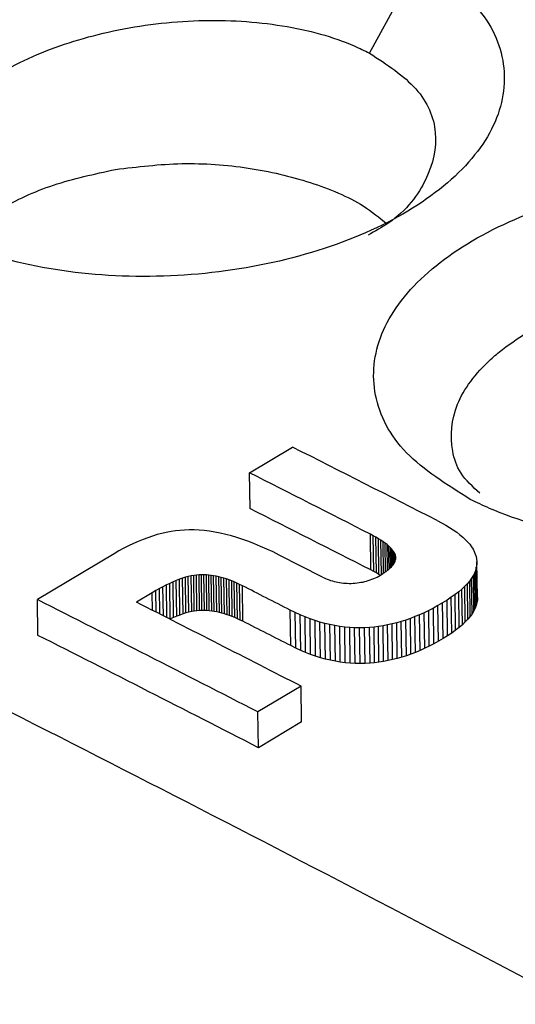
# Model space of a CAD drawing. Header units: millimetres. Extents: x -0.57 to 0.95, y -0.4 to 0.71.
# Tile 170 of 256: x 0.71816 to 0.72154, y -0.10467 to -0.09796. Entities that reach past the tile are written whole.
import ezdxf

# ---------------------------------------------------------------- set-up
doc = ezdxf.new("R2010")
doc.units = ezdxf.units.MM
doc.layers.add('FORMAT', color=7, linetype='Continuous')

msp = doc.modelspace()

# ---------------------------------------------------------------- linework, layer by layer
at = {"layer": 'FORMAT', "color": 7, "linetype": 'Continuous', "lineweight": 25}
for p, q in [((0.720549, -0.098185), (0.720886, -0.097565)), ((0.71973, -0.101047), (0.720024, -0.100871)), ((0.719734, -0.10129), (0.71973, -0.101047)), ((0.721011, -0.101372), (0.721041, -0.101388)), ((0.719226, -0.101442), (0.719195, -0.101447)), ((0.719256, -0.101439), (0.719226, -0.101442)), ((0.719287, -0.101437), (0.719256, -0.101439)), ((0.719318, -0.101436), (0.719287, -0.101437)), ((0.719352, -0.101436), (0.719318, -0.101436)), ((0.719386, -0.101437), (0.719352, -0.101436)), ((0.719421, -0.10144), (0.719386, -0.101437)), ((0.719457, -0.101445), (0.719421, -0.10144)), ((0.719494, -0.101451), (0.719457, -0.101445)), ((0.721041, -0.101388), (0.72107, -0.101404)), ((0.72107, -0.101404), (0.721096, -0.10142)), ((0.721096, -0.10142), (0.721121, -0.101436)), ((0.721121, -0.101436), (0.721144, -0.101452)), ((0.719004, -0.101501), (0.718971, -0.101514)), ((0.719036, -0.101489), (0.719004, -0.101501)), ((0.719068, -0.101478), (0.719036, -0.101489)), ((0.7191, -0.101468), (0.719068, -0.101478)), ((0.719132, -0.10146), (0.7191, -0.101468)), ((0.719163, -0.101453), (0.719132, -0.10146)), ((0.719195, -0.101447), (0.719163, -0.101453)), ((0.719531, -0.101458), (0.719494, -0.101451)), ((0.719568, -0.101466), (0.719531, -0.101458)), ((0.719607, -0.101476), (0.719568, -0.101466)), ((0.719645, -0.101488), (0.719607, -0.101476)), ((0.719685, -0.101501), (0.719645, -0.101488)), ((0.719725, -0.101515), (0.719685, -0.101501)), ((0.720574, -0.101476), (0.720555, -0.101465)), ((0.720558, -0.101708), (0.720555, -0.101465)), ((0.720593, -0.101486), (0.720574, -0.101476)), ((0.720578, -0.101719), (0.720574, -0.101476)), ((0.720611, -0.101496), (0.720593, -0.101486)), ((0.720597, -0.101729), (0.720593, -0.101486)), ((0.720627, -0.101506), (0.720611, -0.101496)), ((0.720614, -0.101739), (0.720611, -0.101496)), ((0.720642, -0.101516), (0.720627, -0.101506)), ((0.720631, -0.10174), (0.720627, -0.101506)), ((0.721144, -0.101452), (0.721165, -0.101469)), ((0.721165, -0.101469), (0.721185, -0.101485)), ((0.721185, -0.101485), (0.721203, -0.101501)), ((0.721203, -0.101501), (0.721218, -0.101518)), ((0.71884, -0.101579), (0.718807, -0.101598)), ((0.718873, -0.101561), (0.71884, -0.101579)), ((0.718906, -0.101544), (0.718873, -0.101561)), ((0.718939, -0.101528), (0.718906, -0.101544)), ((0.718971, -0.101514), (0.718939, -0.101528)), ((0.719765, -0.101531), (0.719725, -0.101515)), ((0.719806, -0.101548), (0.719765, -0.101531)), ((0.719848, -0.101566), (0.719806, -0.101548)), ((0.719891, -0.101586), (0.719848, -0.101566)), ((0.720656, -0.101526), (0.720642, -0.101516)), ((0.720645, -0.10173), (0.720642, -0.101516)), ((0.720669, -0.101536), (0.720656, -0.101526)), ((0.720659, -0.101721), (0.720656, -0.101526)), ((0.72068, -0.101545), (0.720669, -0.101536)), ((0.720671, -0.101712), (0.720669, -0.101536)), ((0.72069, -0.101555), (0.72068, -0.101545)), ((0.720683, -0.101702), (0.72068, -0.101545)), ((0.7207, -0.101564), (0.72069, -0.101555)), ((0.720693, -0.101694), (0.72069, -0.101555)), ((0.720707, -0.101573), (0.7207, -0.101564)), ((0.720701, -0.101684), (0.7207, -0.101564)), ((0.720714, -0.101583), (0.720707, -0.101573)), ((0.720709, -0.101675), (0.720707, -0.101573)), ((0.721218, -0.101518), (0.721233, -0.101534)), ((0.721233, -0.101534), (0.721245, -0.101551)), ((0.721245, -0.101551), (0.721256, -0.101567)), ((0.721256, -0.101567), (0.721264, -0.101584)), ((0.718807, -0.101598), (0.718283, -0.101911)), ((0.719934, -0.101607), (0.719891, -0.101586)), ((0.720228, -0.101757), (0.719934, -0.101607)), ((0.72072, -0.101592), (0.720714, -0.101583)), ((0.720716, -0.101666), (0.720714, -0.101583)), ((0.720724, -0.1016), (0.72072, -0.101592)), ((0.720721, -0.101658), (0.72072, -0.101592)), ((0.720727, -0.101609), (0.720724, -0.1016)), ((0.720725, -0.101649), (0.720724, -0.1016)), ((0.720725, -0.101648), (0.720727, -0.10164)), ((0.720729, -0.101618), (0.720727, -0.101609)), ((0.720727, -0.10164), (0.720727, -0.101609)), ((0.720727, -0.10164), (0.720729, -0.101633)), ((0.720729, -0.101625), (0.720729, -0.101618)), ((0.720729, -0.101627), (0.720729, -0.101618)), ((0.720729, -0.101633), (0.720729, -0.101625)), ((0.721264, -0.101584), (0.721271, -0.101601)), ((0.721271, -0.101601), (0.721276, -0.101617)), ((0.721276, -0.101617), (0.72128, -0.101634)), ((0.72128, -0.101634), (0.721282, -0.101653)), ((0.720578, -0.101719), (0.720558, -0.101708)), ((0.720662, -0.101719), (0.720673, -0.101711)), ((0.720673, -0.101711), (0.720682, -0.101703)), ((0.720682, -0.101703), (0.720691, -0.101695)), ((0.720691, -0.101695), (0.720699, -0.101687)), ((0.720699, -0.101687), (0.720706, -0.101679)), ((0.720706, -0.101679), (0.720712, -0.101671)), ((0.720712, -0.101671), (0.720718, -0.101663)), ((0.720718, -0.101663), (0.720722, -0.101656)), ((0.720722, -0.101656), (0.720725, -0.101648)), ((0.721274, -0.101708), (0.721267, -0.101726)), ((0.721278, -0.101689), (0.721274, -0.101708)), ((0.721277, -0.101951), (0.721274, -0.101708)), ((0.721281, -0.101671), (0.721278, -0.101689)), ((0.721282, -0.101933), (0.721278, -0.101689)), ((0.721282, -0.101653), (0.721281, -0.101671)), ((0.721285, -0.101914), (0.721281, -0.101671)), ((0.721285, -0.101896), (0.721282, -0.101653)), ((0.719231, -0.101781), (0.719209, -0.10179)), ((0.719252, -0.101772), (0.719231, -0.101781)), ((0.719235, -0.102024), (0.719231, -0.101781)), ((0.719273, -0.101765), (0.719252, -0.101772)), ((0.719256, -0.102016), (0.719252, -0.101772)), ((0.719293, -0.101759), (0.719273, -0.101765)), ((0.719277, -0.102008), (0.719273, -0.101765)), ((0.719313, -0.101754), (0.719293, -0.101759)), ((0.719297, -0.102002), (0.719293, -0.101759)), ((0.719332, -0.101749), (0.719313, -0.101754)), ((0.719316, -0.101997), (0.719313, -0.101754)), ((0.71935, -0.101746), (0.719332, -0.101749)), ((0.719336, -0.101993), (0.719332, -0.101749)), ((0.719368, -0.101744), (0.71935, -0.101746)), ((0.719354, -0.101989), (0.71935, -0.101746)), ((0.719386, -0.101742), (0.719368, -0.101744)), ((0.719372, -0.101987), (0.719368, -0.101744)), ((0.719403, -0.101742), (0.719386, -0.101742)), ((0.719389, -0.101985), (0.719386, -0.101742)), ((0.719419, -0.101742), (0.719403, -0.101742)), ((0.719406, -0.101985), (0.719403, -0.101742)), ((0.719436, -0.101743), (0.719419, -0.101742)), ((0.719423, -0.101985), (0.719419, -0.101742)), ((0.719452, -0.101744), (0.719436, -0.101743)), ((0.71944, -0.101986), (0.719436, -0.101743)), ((0.71947, -0.101746), (0.719452, -0.101744)), ((0.719456, -0.101987), (0.719452, -0.101744)), ((0.719486, -0.101749), (0.71947, -0.101746)), ((0.719473, -0.101989), (0.71947, -0.101746)), ((0.719504, -0.101752), (0.719486, -0.101749)), ((0.71949, -0.101992), (0.719486, -0.101749)), ((0.719521, -0.101755), (0.719504, -0.101752)), ((0.719507, -0.101995), (0.719504, -0.101752)), ((0.719538, -0.10176), (0.719521, -0.101755)), ((0.719525, -0.101999), (0.719521, -0.101755)), ((0.719556, -0.101765), (0.719538, -0.10176)), ((0.719542, -0.102003), (0.719538, -0.10176)), ((0.719573, -0.10177), (0.719556, -0.101765)), ((0.719559, -0.102008), (0.719556, -0.101765)), ((0.719591, -0.101776), (0.719573, -0.10177)), ((0.719577, -0.102014), (0.719573, -0.10177)), ((0.719609, -0.101783), (0.719591, -0.101776)), ((0.719595, -0.10202), (0.719591, -0.101776)), ((0.720228, -0.101757), (0.720239, -0.101762)), ((0.720239, -0.101762), (0.72025, -0.101767)), ((0.72025, -0.101767), (0.720261, -0.101772)), ((0.720261, -0.101772), (0.720273, -0.101776)), ((0.720273, -0.101776), (0.720284, -0.10178)), ((0.720284, -0.10178), (0.720296, -0.101784)), ((0.720529, -0.101785), (0.720541, -0.101781)), ((0.720541, -0.101781), (0.720554, -0.101777)), ((0.720554, -0.101777), (0.720566, -0.101772)), ((0.720566, -0.101772), (0.720578, -0.101768)), ((0.720597, -0.101729), (0.720578, -0.101719)), ((0.720578, -0.101768), (0.72059, -0.101762)), ((0.72059, -0.101762), (0.720601, -0.101757)), ((0.720614, -0.101739), (0.720597, -0.101729)), ((0.720601, -0.101757), (0.720613, -0.10175)), ((0.720613, -0.10175), (0.720624, -0.101744)), ((0.720623, -0.101745), (0.720614, -0.101739)), ((0.720624, -0.101744), (0.720637, -0.101736)), ((0.720637, -0.101736), (0.72065, -0.101727)), ((0.72065, -0.101727), (0.720662, -0.101719)), ((0.721246, -0.101764), (0.721233, -0.101782)), ((0.721258, -0.101745), (0.721246, -0.101764)), ((0.72125, -0.102007), (0.721246, -0.101764)), ((0.721267, -0.101726), (0.721258, -0.101745)), ((0.721261, -0.101988), (0.721258, -0.101745)), ((0.72127, -0.10197), (0.721267, -0.101726)), ((0.719116, -0.101836), (0.719091, -0.101849)), ((0.71914, -0.101823), (0.719116, -0.101836)), ((0.719119, -0.102009), (0.719116, -0.101836)), ((0.719164, -0.101811), (0.71914, -0.101823)), ((0.719143, -0.102022), (0.71914, -0.101823)), ((0.719187, -0.1018), (0.719164, -0.101811)), ((0.719167, -0.102034), (0.719164, -0.101811)), ((0.719209, -0.10179), (0.719187, -0.1018)), ((0.71919, -0.102043), (0.719187, -0.1018)), ((0.719213, -0.102033), (0.719209, -0.10179)), ((0.719627, -0.10179), (0.719609, -0.101783)), ((0.719613, -0.102026), (0.719609, -0.101783)), ((0.719645, -0.101798), (0.719627, -0.10179)), ((0.719631, -0.102034), (0.719627, -0.10179)), ((0.719663, -0.101807), (0.719645, -0.101798)), ((0.719649, -0.102041), (0.719645, -0.101798)), ((0.719682, -0.101816), (0.719663, -0.101807)), ((0.719667, -0.10205), (0.719663, -0.101807)), ((0.719686, -0.102059), (0.719682, -0.101816)), ((0.720296, -0.101784), (0.720308, -0.101787)), ((0.720308, -0.101787), (0.720321, -0.10179)), ((0.720321, -0.10179), (0.720333, -0.101792)), ((0.720333, -0.101792), (0.720345, -0.101795)), ((0.720345, -0.101795), (0.720358, -0.101796)), ((0.720358, -0.101796), (0.720371, -0.101798)), ((0.720371, -0.101798), (0.720384, -0.101799)), ((0.720384, -0.101799), (0.720397, -0.101799)), ((0.720397, -0.101799), (0.720411, -0.1018)), ((0.720411, -0.1018), (0.720425, -0.1018)), ((0.720425, -0.1018), (0.720438, -0.101799)), ((0.720438, -0.101799), (0.720452, -0.101798)), ((0.720452, -0.101798), (0.720465, -0.101797)), ((0.720465, -0.101797), (0.720478, -0.101795)), ((0.720478, -0.101795), (0.720491, -0.101793)), ((0.720491, -0.101793), (0.720504, -0.101791)), ((0.720504, -0.101791), (0.720517, -0.101788)), ((0.720517, -0.101788), (0.720529, -0.101785)), ((0.72118, -0.101839), (0.721158, -0.101858)), ((0.7212, -0.10182), (0.72118, -0.101839)), ((0.721183, -0.102082), (0.72118, -0.101839)), ((0.721217, -0.101801), (0.7212, -0.10182)), ((0.721203, -0.102063), (0.7212, -0.10182)), ((0.721233, -0.101782), (0.721217, -0.101801)), ((0.721221, -0.102044), (0.721217, -0.101801)), ((0.721237, -0.102026), (0.721233, -0.101782)), ((0.718287, -0.102154), (0.718283, -0.101911)), ((0.719066, -0.101864), (0.718959, -0.101928)), ((0.719091, -0.101849), (0.719066, -0.101864)), ((0.719068, -0.101984), (0.719066, -0.101864)), ((0.719093, -0.101997), (0.719091, -0.101849)), ((0.721078, -0.101914), (0.721048, -0.101933)), ((0.721107, -0.101895), (0.721078, -0.101914)), ((0.721082, -0.102157), (0.721078, -0.101914)), ((0.721133, -0.101876), (0.721107, -0.101895)), ((0.721111, -0.102139), (0.721107, -0.101895)), ((0.721158, -0.101858), (0.721133, -0.101876)), ((0.721137, -0.10212), (0.721133, -0.101876)), ((0.721161, -0.102101), (0.721158, -0.101858)), ((0.721285, -0.101914), (0.721282, -0.101933)), ((0.721285, -0.101896), (0.721285, -0.101914)), ((0.720042, -0.101999), (0.720008, -0.101982)), ((0.720012, -0.102225), (0.720008, -0.101982)), ((0.720985, -0.101969), (0.720953, -0.101985)), ((0.721016, -0.101951), (0.720985, -0.101969)), ((0.720989, -0.102212), (0.720985, -0.101969)), ((0.721048, -0.101933), (0.721016, -0.101951)), ((0.72102, -0.102195), (0.721016, -0.101951)), ((0.721052, -0.102176), (0.721048, -0.101933)), ((0.72127, -0.10197), (0.721261, -0.101988)), ((0.721277, -0.101951), (0.72127, -0.10197)), ((0.721282, -0.101933), (0.721277, -0.101951)), ((0.71919, -0.102043), (0.719187, -0.102045)), ((0.719213, -0.102033), (0.71919, -0.102043)), ((0.719235, -0.102024), (0.719213, -0.102033)), ((0.719256, -0.102016), (0.719235, -0.102024)), ((0.719277, -0.102008), (0.719256, -0.102016)), ((0.719297, -0.102002), (0.719277, -0.102008)), ((0.719316, -0.101997), (0.719297, -0.102002)), ((0.719336, -0.101993), (0.719316, -0.101997)), ((0.719354, -0.101989), (0.719336, -0.101993)), ((0.719372, -0.101987), (0.719354, -0.101989)), ((0.719389, -0.101985), (0.719372, -0.101987)), ((0.719406, -0.101985), (0.719389, -0.101985)), ((0.719423, -0.101985), (0.719406, -0.101985)), ((0.71944, -0.101986), (0.719423, -0.101985)), ((0.719456, -0.101987), (0.71944, -0.101986)), ((0.719473, -0.101989), (0.719456, -0.101987)), ((0.71949, -0.101992), (0.719473, -0.101989)), ((0.719507, -0.101995), (0.71949, -0.101992)), ((0.719525, -0.101999), (0.719507, -0.101995)), ((0.719542, -0.102003), (0.719525, -0.101999)), ((0.719559, -0.102008), (0.719542, -0.102003)), ((0.719577, -0.102014), (0.719559, -0.102008)), ((0.719595, -0.10202), (0.719577, -0.102014)), ((0.719613, -0.102026), (0.719595, -0.10202)), ((0.719631, -0.102034), (0.719613, -0.102026)), ((0.719649, -0.102041), (0.719631, -0.102034)), ((0.719667, -0.10205), (0.719649, -0.102041)), ((0.720076, -0.102014), (0.720042, -0.101999)), ((0.720046, -0.102242), (0.720042, -0.101999)), ((0.72011, -0.102029), (0.720076, -0.102014)), ((0.72008, -0.102258), (0.720076, -0.102014)), ((0.720144, -0.102042), (0.72011, -0.102029)), ((0.720113, -0.102272), (0.72011, -0.102029)), ((0.720178, -0.102053), (0.720144, -0.102042)), ((0.720147, -0.102285), (0.720144, -0.102042)), ((0.720828, -0.102039), (0.720797, -0.10205)), ((0.720859, -0.102027), (0.720828, -0.102039)), ((0.720832, -0.102283), (0.720828, -0.102039)), ((0.720891, -0.102014), (0.720859, -0.102027)), ((0.720863, -0.102271), (0.720859, -0.102027)), ((0.720922, -0.102), (0.720891, -0.102014)), ((0.720894, -0.102257), (0.720891, -0.102014)), ((0.720953, -0.101985), (0.720922, -0.102)), ((0.720926, -0.102243), (0.720922, -0.102)), ((0.720957, -0.102228), (0.720953, -0.101985)), ((0.721221, -0.102044), (0.721203, -0.102063)), ((0.721237, -0.102026), (0.721221, -0.102044)), ((0.72125, -0.102007), (0.721237, -0.102026)), ((0.721261, -0.101988), (0.72125, -0.102007)), ((0.719686, -0.102059), (0.719667, -0.10205)), ((0.720211, -0.102064), (0.720178, -0.102053)), ((0.720181, -0.102297), (0.720178, -0.102053)), ((0.720245, -0.102073), (0.720211, -0.102064)), ((0.720215, -0.102307), (0.720211, -0.102064)), ((0.720279, -0.102081), (0.720245, -0.102073)), ((0.720249, -0.102316), (0.720245, -0.102073)), ((0.720313, -0.102088), (0.720279, -0.102081)), ((0.720283, -0.102324), (0.720279, -0.102081)), ((0.720347, -0.102094), (0.720313, -0.102088)), ((0.720317, -0.102331), (0.720313, -0.102088)), ((0.72038, -0.102098), (0.720347, -0.102094)), ((0.72035, -0.102337), (0.720347, -0.102094)), ((0.720414, -0.102101), (0.72038, -0.102098)), ((0.720384, -0.102341), (0.72038, -0.102098)), ((0.720448, -0.102103), (0.720414, -0.102101)), ((0.720418, -0.102344), (0.720414, -0.102101)), ((0.720482, -0.102104), (0.720448, -0.102103)), ((0.720452, -0.102346), (0.720448, -0.102103)), ((0.720515, -0.102103), (0.720482, -0.102104)), ((0.720485, -0.102347), (0.720482, -0.102104)), ((0.720549, -0.102101), (0.720515, -0.102103)), ((0.720519, -0.102346), (0.720515, -0.102103)), ((0.72058, -0.102098), (0.720549, -0.102101)), ((0.720553, -0.102344), (0.720549, -0.102101)), ((0.720611, -0.102095), (0.72058, -0.102098)), ((0.720584, -0.102342), (0.72058, -0.102098)), ((0.720642, -0.10209), (0.720611, -0.102095)), ((0.720614, -0.102338), (0.720611, -0.102095)), ((0.720673, -0.102084), (0.720642, -0.10209)), ((0.720645, -0.102333), (0.720642, -0.10209)), ((0.720704, -0.102077), (0.720673, -0.102084)), ((0.720676, -0.102327), (0.720673, -0.102084)), ((0.720735, -0.102069), (0.720704, -0.102077)), ((0.720707, -0.10232), (0.720704, -0.102077)), ((0.720766, -0.10206), (0.720735, -0.102069)), ((0.720738, -0.102313), (0.720735, -0.102069)), ((0.720797, -0.10205), (0.720766, -0.10206)), ((0.72077, -0.102304), (0.720766, -0.10206)), ((0.720801, -0.102294), (0.720797, -0.10205)), ((0.721161, -0.102101), (0.721137, -0.10212)), ((0.721183, -0.102082), (0.721161, -0.102101)), ((0.721203, -0.102063), (0.721183, -0.102082)), ((0.721052, -0.102176), (0.72102, -0.102195)), ((0.721082, -0.102157), (0.721052, -0.102176)), ((0.721111, -0.102139), (0.721082, -0.102157)), ((0.721137, -0.10212), (0.721111, -0.102139)), ((0.720046, -0.102242), (0.720012, -0.102225)), ((0.72008, -0.102258), (0.720046, -0.102242)), ((0.720926, -0.102243), (0.720894, -0.102257)), ((0.720957, -0.102228), (0.720926, -0.102243)), ((0.720989, -0.102212), (0.720957, -0.102228)), ((0.72102, -0.102195), (0.720989, -0.102212)), ((0.720113, -0.102272), (0.72008, -0.102258)), ((0.720147, -0.102285), (0.720113, -0.102272)), ((0.720181, -0.102297), (0.720147, -0.102285)), ((0.720215, -0.102307), (0.720181, -0.102297)), ((0.720249, -0.102316), (0.720215, -0.102307)), ((0.720283, -0.102324), (0.720249, -0.102316)), ((0.720738, -0.102313), (0.720707, -0.10232)), ((0.72077, -0.102304), (0.720738, -0.102313)), ((0.720801, -0.102294), (0.72077, -0.102304)), ((0.720832, -0.102283), (0.720801, -0.102294)), ((0.720863, -0.102271), (0.720832, -0.102283)), ((0.720894, -0.102257), (0.720863, -0.102271)), ((0.720317, -0.102331), (0.720283, -0.102324)), ((0.72035, -0.102337), (0.720317, -0.102331)), ((0.720384, -0.102341), (0.72035, -0.102337)), ((0.720418, -0.102344), (0.720384, -0.102341)), ((0.720452, -0.102346), (0.720418, -0.102344)), ((0.720485, -0.102347), (0.720452, -0.102346)), ((0.720519, -0.102346), (0.720485, -0.102347)), ((0.720553, -0.102344), (0.720519, -0.102346)), ((0.720584, -0.102342), (0.720553, -0.102344)), ((0.720614, -0.102338), (0.720584, -0.102342)), ((0.720645, -0.102333), (0.720614, -0.102338)), ((0.720676, -0.102327), (0.720645, -0.102333)), ((0.720707, -0.10232), (0.720676, -0.102327)), ((0.720083, -0.102502), (0.719788, -0.102677)), ((0.720086, -0.102745), (0.720083, -0.102502)), ((0.719792, -0.102921), (0.719788, -0.102677)), ((0.720086, -0.102745), (0.719792, -0.102921))]:
    msp.add_line(p, q, dxfattribs=at)
for centre, radius, start, end in [((0.592871, -0.357801), 0.2904425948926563, 54.944243, 64.409861), ((0.602036, -0.334483), 0.2617169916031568, 62.961117, 63.203393), ((0.601815, -0.334514), 0.2615550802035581, 63.000841, 63.203439), ((0.601961, -0.334508), 0.2612677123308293, 63.003939, 63.206753), ((0.600714, -0.335695), 0.2623980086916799, 62.958814, 63.038808), ((0.60006, -0.335985), 0.2622353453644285, 62.83417, 63.203192), ((0.600181, -0.33615), 0.2626173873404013, 62.834326, 63.109581), ((0.600861, -0.335688), 0.2621106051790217, 62.961867, 63.041946), ((0.600207, -0.335979), 0.2619479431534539, 62.83709, 63.206505)]:
    msp.add_arc(centre, radius, start, end, dxfattribs=at)
msp.add_open_spline([(0.7183801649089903, -0.0958406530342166), (0.7247919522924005, -0.0988758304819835), (0.7312356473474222, -0.1022618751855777), (0.7376844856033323, -0.1059847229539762)], degree=3, dxfattribs=at)
for points, knots in [([(0.7176285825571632, -0.0994259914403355), (0.7174676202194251, -0.0993283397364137), (0.7171441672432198, -0.0991321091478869), (0.7169417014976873, -0.0987361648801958), (0.7169852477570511, -0.0983185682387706), (0.7172839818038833, -0.0979178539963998), (0.7177986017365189, -0.0975809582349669), (0.7184714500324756, -0.0973433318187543), (0.7192287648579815, -0.0972322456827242), (0.7199837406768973, -0.0972613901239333), (0.7205417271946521, -0.0973956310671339), (0.7208031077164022, -0.0975238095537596), (0.7208863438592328, -0.0975646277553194)], [0, 0, 0, 0, 0.1056550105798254, 0.2123131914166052, 0.318331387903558, 0.4238015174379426, 0.5289435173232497, 0.6337521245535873, 0.7391387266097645, 0.8446546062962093, 0.9505305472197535, 1, 1, 1, 1]), ([(0.7208863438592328, -0.0975646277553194), (0.721030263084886, -0.0976612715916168), (0.721326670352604, -0.097860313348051), (0.7215031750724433, -0.0982574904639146), (0.7214377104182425, -0.098680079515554), (0.7211163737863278, -0.0990803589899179), (0.7205859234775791, -0.0994102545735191), (0.7199017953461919, -0.0996341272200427), (0.7191416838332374, -0.0997285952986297), (0.7183903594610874, -0.0996827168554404), (0.7178956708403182, -0.0995498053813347), (0.717670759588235, -0.0994455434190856), (0.7176285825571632, -0.0994259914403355)], [0, 0, 0, 0, 0.1031694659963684, 0.2124815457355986, 0.3224954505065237, 0.431035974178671, 0.5395584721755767, 0.6479493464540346, 0.7564400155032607, 0.8652343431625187, 0.9747277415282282, 0.9999999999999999, 0.9999999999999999, 0.9999999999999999, 0.9999999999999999]), ([(0.7177459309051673, -0.0994444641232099), (0.717679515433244, -0.0993867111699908), (0.7175649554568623, -0.0992870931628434), (0.7174910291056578, -0.0990678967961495), (0.7175148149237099, -0.0988049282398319), (0.7176896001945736, -0.0985740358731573), (0.7179392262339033, -0.0983662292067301), (0.7182608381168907, -0.0981830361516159), (0.7187987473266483, -0.098016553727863), (0.7193884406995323, -0.0979451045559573), (0.719967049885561, -0.0979813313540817), (0.7203454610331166, -0.0980848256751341), (0.7205149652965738, -0.0981679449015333), (0.7205491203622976, -0.0981846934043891)], [0, 0, 0, 0, 0.0794117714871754, 0.1369772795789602, 0.2527425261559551, 0.3683602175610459, 0.3967295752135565, 0.5114272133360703, 0.6235552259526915, 0.7390231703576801, 0.854582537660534, 0.9706984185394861, 1, 1, 1, 1]), ([(0.7205491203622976, -0.0981846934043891), (0.7206670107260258, -0.0982616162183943), (0.7209027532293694, -0.0984154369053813), (0.7210317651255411, -0.0987247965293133), (0.7209593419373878, -0.0990439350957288), (0.7207791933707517, -0.0992918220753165), (0.7205870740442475, -0.0993993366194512), (0.7205391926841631, -0.0994261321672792)], [0, 0, 0, 0, 0.2316770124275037, 0.4632789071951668, 0.6939206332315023, 0.9237166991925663, 1, 1, 1, 1]), ([(0.7188160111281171, -0.0989777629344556), (0.7189664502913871, -0.0989596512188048), (0.719267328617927, -0.0989234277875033), (0.7197281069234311, -0.0989577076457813), (0.7201510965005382, -0.0990577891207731), (0.7204777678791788, -0.0991921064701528), (0.7206169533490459, -0.0993068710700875), (0.7206681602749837, -0.0993490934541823)], [0, 0, 0, 0, 0.2182434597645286, 0.4364869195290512, 0.6547303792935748, 0.8729738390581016, 1, 1, 1, 1]), ([(0.7177618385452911, -0.0994608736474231), (0.7178458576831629, -0.0993882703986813), (0.718016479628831, -0.0992408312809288), (0.7183837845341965, -0.0990719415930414), (0.7186719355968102, -0.099009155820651), (0.7188160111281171, -0.0989777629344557)], [0, 0, 0, 0, 0.3266370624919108, 0.6633185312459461, 1, 1, 1, 1]), ([(0.7212365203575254, -0.101227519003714), (0.7210765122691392, -0.1011271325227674), (0.720754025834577, -0.1009248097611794), (0.7205501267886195, -0.1005211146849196), (0.7205912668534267, -0.1000968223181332), (0.7208875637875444, -0.0996917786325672), (0.7214006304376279, -0.09935336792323), (0.7220731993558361, -0.0991174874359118), (0.7228312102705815, -0.0990114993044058), (0.7235871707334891, -0.0990485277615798), (0.7241446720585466, -0.0991903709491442), (0.7244058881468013, -0.0993225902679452), (0.7244883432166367, -0.0993643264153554)], [0, 0, 0, 0, 0.1049954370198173, 0.2116118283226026, 0.317644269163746, 0.4232623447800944, 0.528678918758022, 0.6338184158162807, 0.7394875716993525, 0.8452047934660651, 0.9511375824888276, 1, 1, 1, 1]), ([(0.711424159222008, -0.09941520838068), (0.7132689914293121, -0.1002998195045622), (0.716959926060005, -0.1020696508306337), (0.7225123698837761, -0.1049431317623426), (0.7280734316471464, -0.1079751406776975), (0.7334661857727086, -0.1110793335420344), (0.7386885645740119, -0.1142321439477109), (0.7437391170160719, -0.1174204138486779), (0.7487901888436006, -0.1207358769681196), (0.7521526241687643, -0.1230587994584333), (0.7538343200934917, -0.1242205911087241)], [0, 0, 0, 0, 0.1309669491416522, 0.2620240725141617, 0.3929910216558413, 0.5240481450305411, 0.6428672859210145, 0.7617537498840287, 0.8808429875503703, 1, 1, 1, 1]), ([(0.7244883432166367, -0.0993643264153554), (0.7246336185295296, -0.0994643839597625), (0.7249320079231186, -0.0996698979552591), (0.7251107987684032, -0.1000760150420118), (0.7250478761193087, -0.1005051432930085), (0.7247289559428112, -0.1009095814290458), (0.7242000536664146, -0.1012407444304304), (0.723516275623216, -0.101462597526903), (0.7227555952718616, -0.1015517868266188), (0.7220033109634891, -0.1014979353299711), (0.7215061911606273, -0.1013574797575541), (0.72127989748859, -0.1012484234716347), (0.7212365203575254, -0.101227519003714)], [0, 0, 0, 0, 0.1034170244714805, 0.212414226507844, 0.3222172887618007, 0.4306539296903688, 0.5391739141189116, 0.647592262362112, 0.7560871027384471, 0.864788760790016, 0.9740820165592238, 1, 1, 1, 1]), ([(0.7213016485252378, -0.1011854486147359), (0.7212537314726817, -0.1011412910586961), (0.7211584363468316, -0.1010534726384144), (0.7210942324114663, -0.100846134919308), (0.7211153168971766, -0.1005778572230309), (0.7212899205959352, -0.1003438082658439), (0.7215391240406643, -0.1001342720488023), (0.7218610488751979, -0.099950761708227), (0.7223997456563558, -0.0997876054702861), (0.7229902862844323, -0.0997228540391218), (0.7235693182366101, -0.099768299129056), (0.7239456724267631, -0.0998792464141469), (0.7241139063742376, -0.0999655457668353), (0.7241464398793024, -0.0999822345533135)], [0, 0, 0, 0, 0.0594042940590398, 0.1181403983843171, 0.2365090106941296, 0.3547820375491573, 0.3838586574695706, 0.5015285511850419, 0.616556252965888, 0.7347402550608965, 0.8529816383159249, 0.9715692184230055, 1, 1, 1, 1])]:
    msp.add_open_spline(points, degree=3, knots=knots, dxfattribs=at)

doc.saveas('drawing.dxf')
